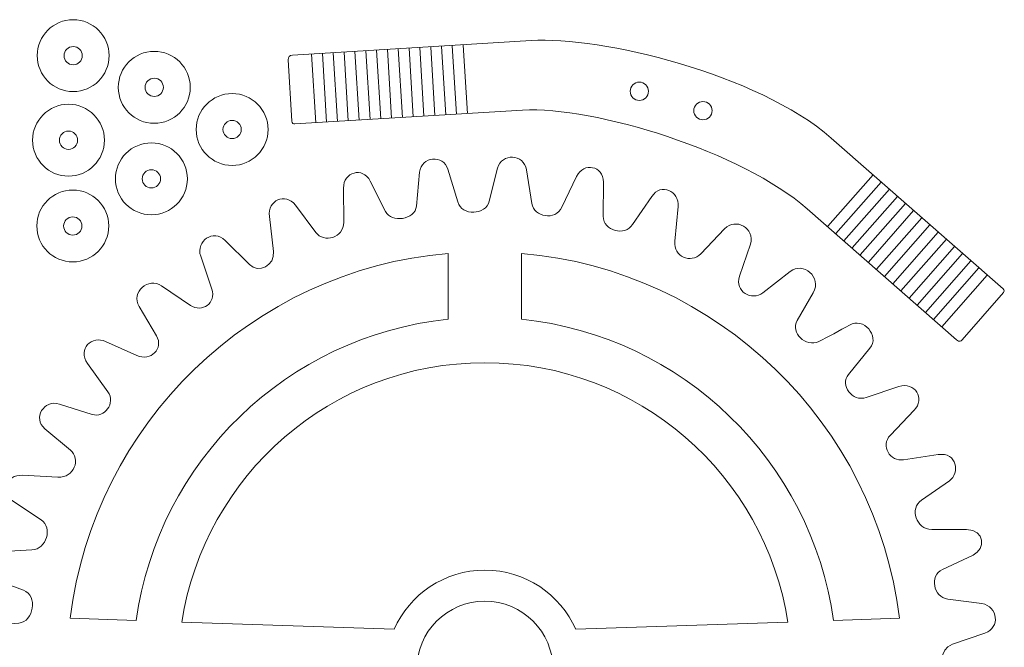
# Model space of a CAD drawing. Header units: centimetres. Extents: x -22.6 to 22.5, y -21.3 to 21.3.
# Tile 35 of 41: x -11.9 to -2.2, y 15.2 to 21.3. Entities that reach past the tile are written whole.
import ezdxf

# ---------------------------------------------------------------- set-up
doc = ezdxf.new("R2010")
doc.units = ezdxf.units.CM
doc.header["$MEASUREMENT"] = 0
doc.layers.add('layer 1', color=7, linetype='Continuous')

msp = doc.modelspace()

# ---------------------------------------------------------------- linework, layer by layer
at = {"layer": 'layer 1', "color": 250, "lineweight": 9}
for points, knots in [([(-11.32728, 21.34653), (-11.13168, 21.34653), (-10.97312, 21.18796), (-10.97312, 20.99236), (-10.97312, 20.99236), (-10.97312, 20.79677), (-11.13168, 20.63821), (-11.32728, 20.63821), (-11.32728, 20.63821), (-11.52287, 20.63821), (-11.68143, 20.79677), (-11.68143, 20.99236), (-11.68143, 20.99236), (-11.68143, 21.18796), (-11.52287, 21.34653), (-11.32728, 21.34653)], [0, 0, 0, 0, 0.2, 0.2, 0.2, 0.2, 0.4, 0.4, 0.4, 0.4, 0.6, 0.6, 0.6, 0.6, 1, 1, 1, 1]), ([(-9.16699, 20.9984), (-9.16699, 20.9984), (-6.81708, 21.14056), (-6.81708, 21.14056), (-6.81708, 21.14056), (-6.13027, 21.18211), (-4.58997, 20.81825), (-3.86163, 20.18004), (-3.86163, 20.18004), (-3.86163, 20.18004), (-2.16709, 18.69512), (-2.16709, 18.69512), (-2.16709, 18.69512), (-2.15804, 18.68534), (-2.15644, 18.66854), (-2.16301, 18.65922), (-2.16301, 18.65922), (-2.16301, 18.65922), (-2.57141, 18.19316), (-2.57141, 18.19316), (-2.57141, 18.19316), (-2.58281, 18.18042), (-2.596, 18.16768), (-2.62677, 18.19453), (-2.62677, 18.19453), (-2.62677, 18.19453), (-4.09841, 19.48487), (-4.09841, 19.48487), (-4.09841, 19.48487), (-4.73472, 20.04279), (-6.19549, 20.49776), (-6.90072, 20.45511), (-6.90072, 20.45511), (-6.90072, 20.45511), (-9.14499, 20.31934), (-9.14499, 20.31934), (-9.14499, 20.31934), (-9.16021, 20.31676), (-9.17014, 20.32736), (-9.17216, 20.3459), (-9.17216, 20.3459), (-9.17216, 20.3459), (-9.20888, 20.95283), (-9.20888, 20.95283), (-9.20888, 20.95283), (-9.21162, 20.98034), (-9.19686, 20.99659), (-9.16699, 20.9984)], [0, 0, 0, 0, 0.0769231, 0.0769231, 0.0769231, 0.0769231, 0.1538462, 0.1538462, 0.1538462, 0.1538462, 0.2307692, 0.2307692, 0.2307692, 0.2307692, 0.3076923, 0.3076923, 0.3076923, 0.3076923, 0.3846154, 0.3846154, 0.3846154, 0.3846154, 0.4615385, 0.4615385, 0.4615385, 0.4615385, 0.5384615, 0.5384615, 0.5384615, 0.5384615, 0.6153846, 0.6153846, 0.6153846, 0.6153846, 0.6923077, 0.6923077, 0.6923077, 0.6923077, 0.7692308, 0.7692308, 0.7692308, 0.7692308, 0.8461538, 0.8461538, 0.8461538, 0.8461538, 1, 1, 1, 1]), ([(-11.32727, 21.08237), (-11.37698, 21.08237), (-11.41727, 21.04208), (-11.41727, 20.99237), (-11.41727, 20.99237), (-11.41727, 20.94267), (-11.37698, 20.90237), (-11.32727, 20.90237), (-11.32727, 20.90237), (-11.27757, 20.90237), (-11.23727, 20.94267), (-11.23727, 20.99237), (-11.23727, 20.99237), (-11.23727, 21.04208), (-11.27757, 21.08237), (-11.32727, 21.08237)], [0, 0, 0, 0, 0.2, 0.2, 0.2, 0.2, 0.4, 0.4, 0.4, 0.4, 0.6, 0.6, 0.6, 0.6, 1, 1, 1, 1]), ([(-10.52887, 21.03445), (-10.33327, 21.03445), (-10.1747, 20.87589), (-10.1747, 20.68029), (-10.1747, 20.68029), (-10.1747, 20.4847), (-10.33327, 20.32614), (-10.52887, 20.32614), (-10.52887, 20.32614), (-10.72446, 20.32614), (-10.88302, 20.4847), (-10.88302, 20.68029), (-10.88302, 20.68029), (-10.88302, 20.87589), (-10.72446, 21.03445), (-10.52887, 21.03445)], [0, 0, 0, 0, 0.2, 0.2, 0.2, 0.2, 0.4, 0.4, 0.4, 0.4, 0.6, 0.6, 0.6, 0.6, 1, 1, 1, 1]), ([(-10.52886, 20.77029), (-10.57857, 20.77029), (-10.61886, 20.73), (-10.61886, 20.68029), (-10.61886, 20.68029), (-10.61886, 20.63059), (-10.57857, 20.59029), (-10.52886, 20.59029), (-10.52886, 20.59029), (-10.47916, 20.59029), (-10.43886, 20.63059), (-10.43886, 20.68029), (-10.43886, 20.68029), (-10.43886, 20.73), (-10.47916, 20.77029), (-10.52886, 20.77029)], [0, 0, 0, 0, 0.2, 0.2, 0.2, 0.2, 0.4, 0.4, 0.4, 0.4, 0.6, 0.6, 0.6, 0.6, 1, 1, 1, 1]), ([(-5.75086, 20.73154), (-5.80057, 20.73154), (-5.84086, 20.69125), (-5.84086, 20.64154), (-5.84086, 20.64154), (-5.84086, 20.59184), (-5.80057, 20.55154), (-5.75086, 20.55154), (-5.75086, 20.55154), (-5.70116, 20.55154), (-5.66086, 20.59184), (-5.66086, 20.64154), (-5.66086, 20.64154), (-5.66086, 20.69125), (-5.70116, 20.73154), (-5.75086, 20.73154)], [0, 0, 0, 0, 0.2, 0.2, 0.2, 0.2, 0.4, 0.4, 0.4, 0.4, 0.6, 0.6, 0.6, 0.6, 1, 1, 1, 1]), ([(-9.76174, 20.61921), (-9.56614, 20.61921), (-9.40757, 20.46065), (-9.40757, 20.26505), (-9.40757, 20.26505), (-9.40757, 20.06946), (-9.56614, 19.9109), (-9.76174, 19.9109), (-9.76174, 19.9109), (-9.95733, 19.9109), (-10.11589, 20.06946), (-10.11589, 20.26505), (-10.11589, 20.26505), (-10.11589, 20.46065), (-9.95733, 20.61921), (-9.76174, 20.61921)], [0, 0, 0, 0, 0.2, 0.2, 0.2, 0.2, 0.4, 0.4, 0.4, 0.4, 0.6, 0.6, 0.6, 0.6, 1, 1, 1, 1]), ([(-11.37342, 20.51364), (-11.17782, 20.51364), (-11.01925, 20.35508), (-11.01925, 20.15947), (-11.01925, 20.15947), (-11.01925, 19.96388), (-11.17782, 19.80532), (-11.37342, 19.80532), (-11.37342, 19.80532), (-11.56901, 19.80532), (-11.72757, 19.96388), (-11.72757, 20.15947), (-11.72757, 20.15947), (-11.72757, 20.35508), (-11.56901, 20.51364), (-11.37342, 20.51364)], [0, 0, 0, 0, 0.2, 0.2, 0.2, 0.2, 0.4, 0.4, 0.4, 0.4, 0.6, 0.6, 0.6, 0.6, 1, 1, 1, 1]), ([(-5.12461, 20.54061), (-5.17432, 20.54061), (-5.21461, 20.50032), (-5.21461, 20.45061), (-5.21461, 20.45061), (-5.21461, 20.40091), (-5.17432, 20.36061), (-5.12461, 20.36061), (-5.12461, 20.36061), (-5.07491, 20.36061), (-5.03461, 20.40091), (-5.03461, 20.45061), (-5.03461, 20.45061), (-5.03461, 20.50032), (-5.07491, 20.54061), (-5.12461, 20.54061)], [0, 0, 0, 0, 0.2, 0.2, 0.2, 0.2, 0.4, 0.4, 0.4, 0.4, 0.6, 0.6, 0.6, 0.6, 1, 1, 1, 1]), ([(-9.76173, 20.35505), (-9.81144, 20.35505), (-9.85173, 20.31476), (-9.85173, 20.26505), (-9.85173, 20.26505), (-9.85173, 20.21535), (-9.81144, 20.17505), (-9.76173, 20.17505), (-9.76173, 20.17505), (-9.71203, 20.17505), (-9.67173, 20.21535), (-9.67173, 20.26505), (-9.67173, 20.26505), (-9.67173, 20.31476), (-9.71203, 20.35505), (-9.76173, 20.35505)], [0, 0, 0, 0, 0.2, 0.2, 0.2, 0.2, 0.4, 0.4, 0.4, 0.4, 0.6, 0.6, 0.6, 0.6, 1, 1, 1, 1]), ([(-11.37341, 20.24948), (-11.42312, 20.24948), (-11.46341, 20.20919), (-11.46341, 20.15948), (-11.46341, 20.15948), (-11.46341, 20.10978), (-11.42312, 20.06948), (-11.37341, 20.06948), (-11.37341, 20.06948), (-11.32371, 20.06948), (-11.28341, 20.10978), (-11.28341, 20.15948), (-11.28341, 20.15948), (-11.28341, 20.20919), (-11.32371, 20.24948), (-11.37341, 20.24948)], [0, 0, 0, 0, 0.2, 0.2, 0.2, 0.2, 0.4, 0.4, 0.4, 0.4, 0.6, 0.6, 0.6, 0.6, 1, 1, 1, 1]), ([(-10.55703, 20.13359), (-10.36142, 20.13359), (-10.20286, 19.97503), (-10.20286, 19.77943), (-10.20286, 19.77943), (-10.20286, 19.58384), (-10.36142, 19.42527), (-10.55703, 19.42527), (-10.55703, 19.42527), (-10.75262, 19.42527), (-10.91118, 19.58384), (-10.91118, 19.77943), (-10.91118, 19.77943), (-10.91118, 19.97503), (-10.75262, 20.13359), (-10.55703, 20.13359)], [0, 0, 0, 0, 0.2, 0.2, 0.2, 0.2, 0.4, 0.4, 0.4, 0.4, 0.6, 0.6, 0.6, 0.6, 1, 1, 1, 1]), ([(-6.51311, 19.50091), (-6.51311, 19.50091), (-6.3689, 19.80365), (-6.3689, 19.80365), (-6.3689, 19.80365), (-6.30009, 19.94807), (-6.10486, 19.9057), (-6.10544, 19.74741), (-6.10544, 19.74741), (-6.10544, 19.74741), (-6.10667, 19.4103), (-6.10667, 19.4103), (-6.10667, 19.4103), (-6.10719, 19.26609), (-5.89317, 19.21072), (-5.81785, 19.32983), (-5.81785, 19.32983), (-5.81785, 19.32983), (-5.62705, 19.60536), (-5.62705, 19.60536), (-5.62705, 19.60536), (-5.54101, 19.74418), (-5.35497, 19.65927), (-5.36949, 19.50612), (-5.36949, 19.50612), (-5.36949, 19.50612), (-5.402, 19.16377), (-5.402, 19.16377), (-5.402, 19.16377), (-5.4166, 19.00981), (-5.24253, 18.94171), (-5.14698, 19.04092), (-5.14698, 19.04092), (-5.14698, 19.04092), (-4.911, 19.28594), (-4.911, 19.28594), (-4.911, 19.28594), (-4.80513, 19.40155), (-4.61021, 19.29461), (-4.65648, 19.13666), (-4.65648, 19.13666), (-4.65648, 19.13666), (-4.76377, 18.82014), (-4.76377, 18.82014), (-4.76377, 18.82014), (-4.81503, 18.66889), (-4.64346, 18.57187), (-4.53316, 18.65744), (-4.53316, 18.65744), (-4.53316, 18.65744), (-4.26517, 18.86538), (-4.26517, 18.86538), (-4.26517, 18.86538), (-4.13786, 18.96886), (-3.95062, 18.81014), (-4.03802, 18.6581), (-4.03802, 18.6581), (-4.03802, 18.6581), (-4.19521, 18.38464), (-4.19521, 18.38464), (-4.19521, 18.38464), (-4.2647, 18.26373), (-4.11431, 18.11377), (-3.982, 18.17813), (-3.982, 18.17813), (-3.90411, 18.21601), (-3.77027, 18.28848), (-3.68248, 18.33966), (-3.68248, 18.33966), (-3.54509, 18.41974), (-3.37948, 18.23221), (-3.47968, 18.11054), (-3.47968, 18.11054), (-3.47968, 18.11054), (-3.69163, 17.85317), (-3.69163, 17.85317), (-3.69163, 17.85317), (-3.77811, 17.74817), (-3.65448, 17.57927), (-3.51574, 17.62556), (-3.51574, 17.62556), (-3.51574, 17.62556), (-3.19412, 17.73285), (-3.19412, 17.73285), (-3.19412, 17.73285), (-3.0375, 17.78509), (-2.93429, 17.61423), (-3.04441, 17.49957), (-3.04441, 17.49957), (-3.04441, 17.49957), (-3.27857, 17.25575), (-3.27857, 17.25575), (-3.27857, 17.25575), (-3.3819, 17.14817), (-3.28045, 16.99196), (-3.14807, 17.01196), (-3.14807, 17.01196), (-3.14807, 17.01196), (-2.80907, 17.06321), (-2.80907, 17.06321), (-2.80907, 17.06321), (-2.61835, 17.09204), (-2.59333, 16.87628), (-2.69593, 16.80575), (-2.69593, 16.80575), (-2.69593, 16.80575), (-2.9723, 16.61573), (-2.9723, 16.61573), (-2.9723, 16.61573), (-3.09261, 16.53302), (-3.02675, 16.3268), (-2.87094, 16.32615), (-2.87094, 16.32615), (-2.87094, 16.32615), (-2.52767, 16.32472), (-2.52767, 16.32472), (-2.52767, 16.32472), (-2.34587, 16.32623), (-2.33986, 16.13153), (-2.46328, 16.07386), (-2.46328, 16.07386), (-2.46328, 16.07386), (-2.7667, 15.93206), (-2.7667, 15.93206), (-2.7667, 15.93206), (-2.89419, 15.87247), (-2.85812, 15.65713), (-2.71287, 15.63898), (-2.71287, 15.63898), (-2.71287, 15.63898), (-2.37617, 15.59688), (-2.37617, 15.59688), (-2.37617, 15.59688), (-2.22016, 15.56692), (-2.19364, 15.35844), (-2.34682, 15.3056), (-2.34682, 15.3056), (-2.34682, 15.3056), (-2.66792, 15.19481), (-2.66792, 15.19481), (-2.66792, 15.19481), (-2.80324, 15.14813), (-2.796, 14.95054), (-2.66157, 14.90994), (-2.66157, 14.90994), (-2.66157, 14.90994), (-2.33723, 14.81193), (-2.33723, 14.81193), (-2.33723, 14.81193), (-2.18132, 14.76168), (-2.1996, 14.54174), (-2.35132, 14.52892), (-2.35132, 14.52892), (-2.35132, 14.52892), (-2.68281, 14.50087), (-2.68281, 14.50087), (-2.68281, 14.50087), (-2.82254, 14.48905), (-2.84848, 14.26674), (-2.7213, 14.20282), (-2.7213, 14.20282), (-2.7213, 14.20282), (-2.41554, 14.04908), (-2.41554, 14.04908), (-2.41554, 14.04908), (-2.28001, 13.96411), (-2.30962, 13.77981), (-2.47399, 13.77642), (-2.47399, 13.77642), (-2.47399, 13.77642), (-2.81338, 13.7694), (-2.81338, 13.7694), (-2.81338, 13.7694), (-2.98145, 13.76594), (-2.98857, 13.55197), (-2.89603, 13.49188), (-2.89603, 13.49188), (-2.89603, 13.49188), (-2.613, 13.30811), (-2.613, 13.30811), (-2.613, 13.30811), (-2.48314, 13.2238), (-2.55399, 13.0106), (-2.71922, 13.03302), (-2.71922, 13.03302), (-2.71922, 13.03302), (-3.056, 13.07869), (-3.056, 13.07869), (-3.056, 13.07869), (-3.19395, 13.0974), (-3.28013, 12.91116), (-3.17815, 12.82016), (-3.17815, 12.82016), (-3.17815, 12.82016), (-2.92741, 12.59646), (-2.92741, 12.59646), (-2.92741, 12.59646), (-2.82038, 12.50151), (-2.91572, 12.28312), (-3.08102, 12.33383), (-3.08102, 12.33383), (-3.08102, 12.33383), (-3.40649, 12.43369), (-3.40649, 12.43369), (-3.40649, 12.43369), (-3.54371, 12.4758), (-3.64877, 12.31738), (-3.56128, 12.21078), (-3.56128, 12.21078), (-3.56128, 12.21078), (-3.34654, 11.94908), (-3.34654, 11.94908), (-3.34654, 11.94908), (-3.24962, 11.82447), (-3.39761, 11.64056), (-3.53971, 11.71468), (-3.53971, 11.71468), (-3.53971, 11.71468), (-3.83849, 11.87053), (-3.83849, 11.87053), (-3.83849, 11.87053), (-3.96572, 11.9369), (-4.10379, 11.77529), (-4.03508, 11.66438), (-4.03508, 11.66438), (-4.03508, 11.66438), (-3.8582, 11.37996), (-3.8582, 11.37996), (-3.8582, 11.37996), (-3.7749, 11.27194), (-3.94795, 11.0664), (-4.08735, 11.17296), (-4.08735, 11.17296), (-4.08735, 11.17296), (-4.35461, 11.37724), (-4.35461, 11.37724), (-4.35461, 11.37724), (-4.47455, 11.46892), (-4.64881, 11.31685), (-4.59499, 11.19336), (-4.59499, 11.19336), (-4.59499, 11.19336), (-4.46117, 10.88628), (-4.46117, 10.88628), (-4.46117, 10.88628), (-4.40065, 10.72427), (-4.60896, 10.62634), (-4.71202, 10.72283), (-4.71202, 10.72283), (-4.71202, 10.72283), (-4.9618, 10.95666), (-4.9618, 10.95666), (-4.9618, 10.95666), (-5.05124, 11.04038), (-5.22839, 10.96637), (-5.19871, 10.82831), (-5.19871, 10.82831), (-5.19871, 10.82831), (-5.12786, 10.49875), (-5.12786, 10.49875), (-5.12786, 10.49875), (-5.09558, 10.33301), (-5.3177, 10.25074), (-5.40707, 10.37331), (-5.40707, 10.37331), (-5.40707, 10.37331), (-5.60657, 10.64692), (-5.60657, 10.64692), (-5.60657, 10.64692), (-5.69049, 10.762), (-5.86655, 10.69414), (-5.86822, 10.55469), (-5.86822, 10.55469), (-5.86822, 10.55469), (-5.87233, 10.21106), (-5.87233, 10.21106), (-5.87233, 10.21106), (-5.87351, 10.04993), (-6.05134, 10.00226), (-6.12967, 10.14165), (-6.12967, 10.14165), (-6.12967, 10.14165), (-6.2981, 10.44138), (-6.2981, 10.44138), (-6.2981, 10.44138), (-6.36694, 10.5639), (-6.57256, 10.52445), (-6.58412, 10.38782), (-6.58412, 10.38782), (-6.58412, 10.38782), (-6.62206, 10.05182), (-6.62206, 10.05182), (-6.62206, 10.05182), (-6.64411, 9.88952), (-6.86131, 9.87377), (-6.91119, 10.02215), (-6.91119, 10.02215), (-6.91119, 10.02215), (-7.01441, 10.34387), (-7.01441, 10.34387), (-7.01441, 10.34387), (-7.05738, 10.47586), (-7.25232, 10.47274), (-7.29333, 10.33683), (-7.29333, 10.33683), (-7.29333, 10.33683), (-7.39177, 10.01052), (-7.39177, 10.01052), (-7.39177, 10.01052), (-7.43758, 9.85865), (-7.65358, 9.86808), (-7.68045, 10.02587), (-7.68045, 10.02587), (-7.68045, 10.02587), (-7.73736, 10.35991), (-7.73736, 10.35991), (-7.73736, 10.35991), (-7.75973, 10.49132), (-7.94987, 10.51566), (-8.00997, 10.39544), (-8.00997, 10.39544), (-8.00997, 10.39544), (-8.16285, 10.08967), (-8.16285, 10.08967), (-8.16285, 10.08967), (-8.2362, 9.9401), (-8.45798, 9.99752), (-8.45527, 10.15212), (-8.45527, 10.15212), (-8.45527, 10.15212), (-8.44936, 10.48831), (-8.44936, 10.48831), (-8.44936, 10.48831), (-8.44686, 10.63092), (-8.62874, 10.67872), (-8.71053, 10.56593), (-8.71053, 10.56593), (-8.71053, 10.56593), (-8.9119, 10.28831), (-8.9119, 10.28831), (-8.9119, 10.28831), (-9.00335, 10.16253), (-9.17929, 10.21944), (-9.16602, 10.38569), (-9.16602, 10.38569), (-9.16602, 10.38569), (-9.13853, 10.72996), (-9.13853, 10.72996), (-9.13853, 10.72996), (-9.1267, 10.87799), (-9.28966, 10.94578), (-9.38358, 10.84735), (-9.38358, 10.84735), (-9.38358, 10.84735), (-9.61817, 10.6015), (-9.61817, 10.6015), (-9.61817, 10.6015), (-9.73184, 10.48539), (-9.89999, 10.58449), (-9.86173, 10.7421), (-9.86173, 10.7421), (-9.86173, 10.7421), (-9.78, 11.07871), (-9.78, 11.07871), (-9.78, 11.07871), (-9.74563, 11.22025), (-9.89453, 11.31769), (-10.00339, 11.23323), (-10.00339, 11.23323), (-10.00339, 11.23323), (-10.27148, 11.02526), (-10.27148, 11.02526), (-10.27148, 11.02526), (-10.39614, 10.92911), (-10.57188, 11.06152), (-10.49993, 11.20943), (-10.49993, 11.20943), (-10.49993, 11.20943), (-10.35124, 11.5151), (-10.35124, 11.5151), (-10.35124, 11.5151), (-10.2869, 11.64734), (-10.43276, 11.78681), (-10.55668, 11.71115), (-10.55668, 11.71115), (-10.55668, 11.71115), (-10.84264, 11.53657), (-10.84264, 11.53657), (-10.84264, 11.53657), (-10.97353, 11.46082), (-11.1457, 11.62728), (-11.04663, 11.76435), (-11.04663, 11.76435), (-11.04663, 11.76435), (-10.84924, 12.03747), (-10.84924, 12.03747), (-10.84924, 12.03747), (-10.75695, 12.16516), (-10.87507, 12.3173), (-11.01862, 12.25864), (-11.01862, 12.25864), (-11.01862, 12.25864), (-11.33778, 12.14351), (-11.33778, 12.14351), (-11.33778, 12.14351), (-11.48896, 12.08898), (-11.58973, 12.24486), (-11.47848, 12.35884), (-11.47848, 12.35884), (-11.47848, 12.35884), (-11.24236, 12.60074), (-11.24236, 12.60074), (-11.24236, 12.60074), (-11.14285, 12.70268), (-11.24754, 12.89702), (-11.3904, 12.87079), (-11.3904, 12.87079), (-11.49852, 12.85095), (-11.61766, 12.82411), (-11.72521, 12.81162), (-11.72521, 12.81162), (-11.88776, 12.79275), (-11.96282, 12.96272), (-11.83524, 13.05557), (-11.83524, 13.05557), (-11.83524, 13.05557), (-11.56253, 13.25402), (-11.56253, 13.25402), (-11.56253, 13.25402), (-11.4469, 13.33817), (-11.5105, 13.55829), (-11.6694, 13.55475), (-11.6694, 13.55475), (-11.6694, 13.55475), (-12.00929, 13.54715), (-12.00929, 13.54715), (-12.00929, 13.54715), (-12.17951, 13.54336), (-12.212, 13.74139), (-12.07847, 13.80757), (-12.07847, 13.80757), (-12.07847, 13.80757), (-11.77911, 13.95593), (-11.77911, 13.95593), (-11.77911, 13.95593), (-11.64556, 14.02211), (-11.67484, 14.23952), (-11.83216, 14.25688), (-11.83216, 14.25688), (-11.83216, 14.25688), (-12.16786, 14.29391), (-12.16786, 14.29391), (-12.16786, 14.29391), (-12.31099, 14.3097), (-12.3638, 14.53349), (-12.19773, 14.58604), (-12.19773, 14.58604), (-12.19773, 14.58604), (-11.87637, 14.68771), (-11.87637, 14.68771), (-11.87637, 14.68771), (-11.73747, 14.73165), (-11.74649, 14.9677), (-11.88325, 15.00458), (-11.88325, 15.00458), (-11.88325, 15.00458), (-12.2087, 15.09235), (-12.2087, 15.09235), (-12.2087, 15.09235), (-12.3667, 15.13496), (-12.34562, 15.36716), (-12.19222, 15.37894), (-12.19222, 15.37894), (-12.19222, 15.37894), (-11.86128, 15.40433), (-11.86128, 15.40433), (-11.86128, 15.40433), (-11.71664, 15.41542), (-11.67157, 15.67545), (-11.8178, 15.72843), (-11.8178, 15.72843), (-11.8178, 15.72843), (-12.1301, 15.84159), (-12.1301, 15.84159), (-12.1301, 15.84159), (-12.27919, 15.89799), (-12.2343, 16.09874), (-12.07397, 16.10692), (-12.07397, 16.10692), (-12.07397, 16.10692), (-11.73368, 16.12428), (-11.73368, 16.12428), (-11.73368, 16.12428), (-11.58917, 16.13165), (-11.52524, 16.34261), (-11.6434, 16.42062), (-11.6434, 16.42062), (-11.6434, 16.42062), (-11.92526, 16.60667), (-11.92526, 16.60667), (-11.92526, 16.60667), (-12.06056, 16.69599), (-11.9892, 16.86786), (-11.82537, 16.85917), (-11.82537, 16.85917), (-11.82537, 16.85917), (-11.4784, 16.84075), (-11.4784, 16.84075), (-11.4784, 16.84075), (-11.31527, 16.83211), (-11.25087, 17.0219), (-11.35356, 17.10771), (-11.35356, 17.10771), (-11.35356, 17.10771), (-11.60566, 17.31837), (-11.60566, 17.31837), (-11.60566, 17.31837), (-11.72925, 17.42164), (-11.61499, 17.60901), (-11.46354, 17.56095), (-11.46354, 17.56095), (-11.46354, 17.56095), (-11.14082, 17.4585), (-11.14082, 17.4585), (-11.14082, 17.4585), (-11.01944, 17.41997), (-10.90529, 17.56955), (-10.98587, 17.68204), (-10.98587, 17.68204), (-10.98587, 17.68204), (-11.18552, 17.96069), (-11.18552, 17.96069), (-11.18552, 17.96069), (-11.29065, 18.10759), (-11.13889, 18.23737), (-11.00771, 18.17827), (-11.00771, 18.17827), (-11.00771, 18.17827), (-10.6993, 18.03925), (-10.6993, 18.03925), (-10.6993, 18.03925), (-10.56566, 17.97902), (-10.43143, 18.10667), (-10.50711, 18.23413), (-10.50711, 18.23413), (-10.50711, 18.23413), (-10.67834, 18.52251), (-10.67834, 18.52251), (-10.67834, 18.52251), (-10.76218, 18.66374), (-10.58476, 18.81306), (-10.45738, 18.72648), (-10.45738, 18.72648), (-10.45738, 18.72648), (-10.17268, 18.5329), (-10.17268, 18.5329), (-10.17268, 18.5329), (-10.05974, 18.4561), (-9.91586, 18.55631), (-9.96205, 18.69323), (-9.96205, 18.69323), (-9.96205, 18.69323), (-10.07131, 19.01698), (-10.07131, 19.01698), (-10.07131, 19.01698), (-10.12246, 19.16858), (-9.94437, 19.28682), (-9.83034, 19.17292), (-9.83034, 19.17292), (-9.83034, 19.17292), (-9.59146, 18.93428), (-9.59146, 18.93428), (-9.59146, 18.93428), (-9.50179, 18.84469), (-9.33857, 18.92715), (-9.35448, 19.06327), (-9.35448, 19.06327), (-9.35448, 19.06327), (-9.39482, 19.40809), (-9.39482, 19.40809), (-9.39482, 19.40809), (-9.414, 19.57211), (-9.23999, 19.6414), (-9.13863, 19.52135), (-9.13863, 19.52135), (-9.13863, 19.52135), (-8.93816, 19.2516), (-8.93816, 19.2516), (-8.93816, 19.2516), (-8.85784, 19.14353), (-8.66221, 19.19697), (-8.66305, 19.35141), (-8.66305, 19.35141), (-8.66305, 19.35141), (-8.66491, 19.6871), (-8.66491, 19.6871), (-8.66491, 19.6871), (-8.66579, 19.84615), (-8.47506, 19.90309), (-8.40169, 19.75643), (-8.40169, 19.75643), (-8.40169, 19.75643), (-8.25184, 19.45681), (-8.25184, 19.45681), (-8.25184, 19.45681), (-8.19443, 19.342), (-7.95888, 19.3742), (-7.94617, 19.51063), (-7.94617, 19.51063), (-7.94617, 19.51063), (-7.91503, 19.8447), (-7.91503, 19.8447), (-7.91503, 19.8447), (-7.90036, 20.00216), (-7.68042, 20.02244), (-7.63584, 19.87297), (-7.63584, 19.87297), (-7.63584, 19.87297), (-7.53991, 19.55132), (-7.53991, 19.55132), (-7.53991, 19.55132), (-7.4987, 19.41317), (-7.26522, 19.41768), (-7.22933, 19.55976), (-7.22933, 19.55976), (-7.22933, 19.55976), (-7.14729, 19.88456), (-7.14729, 19.88456), (-7.14729, 19.88456), (-7.10921, 20.03534), (-6.88797, 20.02532), (-6.86314, 19.8694), (-6.86314, 19.8694), (-6.86314, 19.8694), (-6.80994, 19.53604), (-6.80994, 19.53604), (-6.80994, 19.53604), (-6.78896, 19.40462), (-6.57979, 19.36094), (-6.51311, 19.50091)], [0, 0, 0, 0, 0.0062112, 0.0062112, 0.0062112, 0.0062112, 0.0124224, 0.0124224, 0.0124224, 0.0124224, 0.0186335, 0.0186335, 0.0186335, 0.0186335, 0.0248447, 0.0248447, 0.0248447, 0.0248447, 0.0310559, 0.0310559, 0.0310559, 0.0310559, 0.0372671, 0.0372671, 0.0372671, 0.0372671, 0.0434783, 0.0434783, 0.0434783, 0.0434783, 0.0496894, 0.0496894, 0.0496894, 0.0496894, 0.0559006, 0.0559006, 0.0559006, 0.0559006, 0.0621118, 0.0621118, 0.0621118, 0.0621118, 0.068323, 0.068323, 0.068323, 0.068323, 0.0745342, 0.0745342, 0.0745342, 0.0745342, 0.0807453, 0.0807453, 0.0807453, 0.0807453, 0.0869565, 0.0869565, 0.0869565, 0.0869565, 0.0931677, 0.0931677, 0.0931677, 0.0931677, 0.0993789, 0.0993789, 0.0993789, 0.0993789, 0.1055901, 0.1055901, 0.1055901, 0.1055901, 0.1118012, 0.1118012, 0.1118012, 0.1118012, 0.1180124, 0.1180124, 0.1180124, 0.1180124, 0.1242236, 0.1242236, 0.1242236, 0.1242236, 0.1304348, 0.1304348, 0.1304348, 0.1304348, 0.136646, 0.136646, 0.136646, 0.136646, 0.1428571, 0.1428571, 0.1428571, 0.1428571, 0.1490683, 0.1490683, 0.1490683, 0.1490683, 0.1552795, 0.1552795, 0.1552795, 0.1552795, 0.1614907, 0.1614907, 0.1614907, 0.1614907, 0.1677019, 0.1677019, 0.1677019, 0.1677019, 0.173913, 0.173913, 0.173913, 0.173913, 0.1801242, 0.1801242, 0.1801242, 0.1801242, 0.1863354, 0.1863354, 0.1863354, 0.1863354, 0.1925466, 0.1925466, 0.1925466, 0.1925466, 0.1987578, 0.1987578, 0.1987578, 0.1987578, 0.2049689, 0.2049689, 0.2049689, 0.2049689, 0.2111801, 0.2111801, 0.2111801, 0.2111801, 0.2173913, 0.2173913, 0.2173913, 0.2173913, 0.2236025, 0.2236025, 0.2236025, 0.2236025, 0.2298137, 0.2298137, 0.2298137, 0.2298137, 0.2360248, 0.2360248, 0.2360248, 0.2360248, 0.242236, 0.242236, 0.242236, 0.242236, 0.2484472, 0.2484472, 0.2484472, 0.2484472, 0.2546584, 0.2546584, 0.2546584, 0.2546584, 0.2608696, 0.2608696, 0.2608696, 0.2608696, 0.2670807, 0.2670807, 0.2670807, 0.2670807, 0.2732919, 0.2732919, 0.2732919, 0.2732919, 0.2795031, 0.2795031, 0.2795031, 0.2795031, 0.2857143, 0.2857143, 0.2857143, 0.2857143, 0.2919255, 0.2919255, 0.2919255, 0.2919255, 0.2981366, 0.2981366, 0.2981366, 0.2981366, 0.3043478, 0.3043478, 0.3043478, 0.3043478, 0.310559, 0.310559, 0.310559, 0.310559, 0.3167702, 0.3167702, 0.3167702, 0.3167702, 0.3229814, 0.3229814, 0.3229814, 0.3229814, 0.3291925, 0.3291925, 0.3291925, 0.3291925, 0.3354037, 0.3354037, 0.3354037, 0.3354037, 0.3416149, 0.3416149, 0.3416149, 0.3416149, 0.3478261, 0.3478261, 0.3478261, 0.3478261, 0.3540373, 0.3540373, 0.3540373, 0.3540373, 0.3602484, 0.3602484, 0.3602484, 0.3602484, 0.3664596, 0.3664596, 0.3664596, 0.3664596, 0.3726708, 0.3726708, 0.3726708, 0.3726708, 0.378882, 0.378882, 0.378882, 0.378882, 0.3850932, 0.3850932, 0.3850932, 0.3850932, 0.3913043, 0.3913043, 0.3913043, 0.3913043, 0.3975155, 0.3975155, 0.3975155, 0.3975155, 0.4037267, 0.4037267, 0.4037267, 0.4037267, 0.4099379, 0.4099379, 0.4099379, 0.4099379, 0.4161491, 0.4161491, 0.4161491, 0.4161491, 0.4223602, 0.4223602, 0.4223602, 0.4223602, 0.4285714, 0.4285714, 0.4285714, 0.4285714, 0.4347826, 0.4347826, 0.4347826, 0.4347826, 0.4409938, 0.4409938, 0.4409938, 0.4409938, 0.447205, 0.447205, 0.447205, 0.447205, 0.4534161, 0.4534161, 0.4534161, 0.4534161, 0.4596273, 0.4596273, 0.4596273, 0.4596273, 0.4658385, 0.4658385, 0.4658385, 0.4658385, 0.4720497, 0.4720497, 0.4720497, 0.4720497, 0.4782609, 0.4782609, 0.4782609, 0.4782609, 0.484472, 0.484472, 0.484472, 0.484472, 0.4906832, 0.4906832, 0.4906832, 0.4906832, 0.4968944, 0.4968944, 0.4968944, 0.4968944, 0.5031056, 0.5031056, 0.5031056, 0.5031056, 0.5093168, 0.5093168, 0.5093168, 0.5093168, 0.515528, 0.515528, 0.515528, 0.515528, 0.5217391, 0.5217391, 0.5217391, 0.5217391, 0.5279503, 0.5279503, 0.5279503, 0.5279503, 0.5341615, 0.5341615, 0.5341615, 0.5341615, 0.5403727, 0.5403727, 0.5403727, 0.5403727, 0.5465839, 0.5465839, 0.5465839, 0.5465839, 0.552795, 0.552795, 0.552795, 0.552795, 0.5590062, 0.5590062, 0.5590062, 0.5590062, 0.5652174, 0.5652174, 0.5652174, 0.5652174, 0.5714286, 0.5714286, 0.5714286, 0.5714286, 0.5776398, 0.5776398, 0.5776398, 0.5776398, 0.5838509, 0.5838509, 0.5838509, 0.5838509, 0.5900621, 0.5900621, 0.5900621, 0.5900621, 0.5962733, 0.5962733, 0.5962733, 0.5962733, 0.6024845, 0.6024845, 0.6024845, 0.6024845, 0.6086957, 0.6086957, 0.6086957, 0.6086957, 0.6149068, 0.6149068, 0.6149068, 0.6149068, 0.621118, 0.621118, 0.621118, 0.621118, 0.6273292, 0.6273292, 0.6273292, 0.6273292, 0.6335404, 0.6335404, 0.6335404, 0.6335404, 0.6397516, 0.6397516, 0.6397516, 0.6397516, 0.6459627, 0.6459627, 0.6459627, 0.6459627, 0.6521739, 0.6521739, 0.6521739, 0.6521739, 0.6583851, 0.6583851, 0.6583851, 0.6583851, 0.6645963, 0.6645963, 0.6645963, 0.6645963, 0.6708075, 0.6708075, 0.6708075, 0.6708075, 0.6770186, 0.6770186, 0.6770186, 0.6770186, 0.6832298, 0.6832298, 0.6832298, 0.6832298, 0.689441, 0.689441, 0.689441, 0.689441, 0.6956522, 0.6956522, 0.6956522, 0.6956522, 0.7018634, 0.7018634, 0.7018634, 0.7018634, 0.7080745, 0.7080745, 0.7080745, 0.7080745, 0.7142857, 0.7142857, 0.7142857, 0.7142857, 0.7204969, 0.7204969, 0.7204969, 0.7204969, 0.7267081, 0.7267081, 0.7267081, 0.7267081, 0.7329193, 0.7329193, 0.7329193, 0.7329193, 0.7391304, 0.7391304, 0.7391304, 0.7391304, 0.7453416, 0.7453416, 0.7453416, 0.7453416, 0.7515528, 0.7515528, 0.7515528, 0.7515528, 0.757764, 0.757764, 0.757764, 0.757764, 0.7639752, 0.7639752, 0.7639752, 0.7639752, 0.7701863, 0.7701863, 0.7701863, 0.7701863, 0.7763975, 0.7763975, 0.7763975, 0.7763975, 0.7826087, 0.7826087, 0.7826087, 0.7826087, 0.7888199, 0.7888199, 0.7888199, 0.7888199, 0.7950311, 0.7950311, 0.7950311, 0.7950311, 0.8012422, 0.8012422, 0.8012422, 0.8012422, 0.8074534, 0.8074534, 0.8074534, 0.8074534, 0.8136646, 0.8136646, 0.8136646, 0.8136646, 0.8198758, 0.8198758, 0.8198758, 0.8198758, 0.826087, 0.826087, 0.826087, 0.826087, 0.8322981, 0.8322981, 0.8322981, 0.8322981, 0.8385093, 0.8385093, 0.8385093, 0.8385093, 0.8447205, 0.8447205, 0.8447205, 0.8447205, 0.8509317, 0.8509317, 0.8509317, 0.8509317, 0.8571429, 0.8571429, 0.8571429, 0.8571429, 0.863354, 0.863354, 0.863354, 0.863354, 0.8695652, 0.8695652, 0.8695652, 0.8695652, 0.8757764, 0.8757764, 0.8757764, 0.8757764, 0.8819876, 0.8819876, 0.8819876, 0.8819876, 0.8881988, 0.8881988, 0.8881988, 0.8881988, 0.8944099, 0.8944099, 0.8944099, 0.8944099, 0.9006211, 0.9006211, 0.9006211, 0.9006211, 0.9068323, 0.9068323, 0.9068323, 0.9068323, 0.9130435, 0.9130435, 0.9130435, 0.9130435, 0.9192547, 0.9192547, 0.9192547, 0.9192547, 0.9254658, 0.9254658, 0.9254658, 0.9254658, 0.931677, 0.931677, 0.931677, 0.931677, 0.9378882, 0.9378882, 0.9378882, 0.9378882, 0.9440994, 0.9440994, 0.9440994, 0.9440994, 0.9503106, 0.9503106, 0.9503106, 0.9503106, 0.9565217, 0.9565217, 0.9565217, 0.9565217, 0.9627329, 0.9627329, 0.9627329, 0.9627329, 0.9689441, 0.9689441, 0.9689441, 0.9689441, 0.9751553, 0.9751553, 0.9751553, 0.9751553, 0.9813665, 0.9813665, 0.9813665, 0.9813665, 0.9875776, 0.9875776, 0.9875776, 0.9875776, 1, 1, 1, 1]), ([(-10.55702, 19.86943), (-10.60673, 19.86943), (-10.64702, 19.82914), (-10.64702, 19.77943), (-10.64702, 19.77943), (-10.64702, 19.72973), (-10.60673, 19.68943), (-10.55702, 19.68943), (-10.55702, 19.68943), (-10.50732, 19.68943), (-10.46702, 19.72973), (-10.46702, 19.77943), (-10.46702, 19.77943), (-10.46702, 19.82914), (-10.50732, 19.86943), (-10.55702, 19.86943)], [0, 0, 0, 0, 0.2, 0.2, 0.2, 0.2, 0.4, 0.4, 0.4, 0.4, 0.6, 0.6, 0.6, 0.6, 1, 1, 1, 1]), ([(-11.33119, 19.66909), (-11.13559, 19.66909), (-10.97703, 19.51053), (-10.97703, 19.31492), (-10.97703, 19.31492), (-10.97703, 19.11933), (-11.13559, 18.96077), (-11.33119, 18.96077), (-11.33119, 18.96077), (-11.52678, 18.96077), (-11.68535, 19.11933), (-11.68535, 19.31492), (-11.68535, 19.31492), (-11.68535, 19.51053), (-11.52678, 19.66909), (-11.33119, 19.66909)], [0, 0, 0, 0, 0.2, 0.2, 0.2, 0.2, 0.4, 0.4, 0.4, 0.4, 0.6, 0.6, 0.6, 0.6, 1, 1, 1, 1]), ([(-11.33119, 19.40493), (-11.3809, 19.40493), (-11.42119, 19.36464), (-11.42119, 19.31493), (-11.42119, 19.31493), (-11.42119, 19.26523), (-11.3809, 19.22493), (-11.33119, 19.22493), (-11.33119, 19.22493), (-11.28149, 19.22493), (-11.24119, 19.26523), (-11.24119, 19.31493), (-11.24119, 19.31493), (-11.24119, 19.36464), (-11.28149, 19.40493), (-11.33119, 19.40493)], [0, 0, 0, 0, 0.2, 0.2, 0.2, 0.2, 0.4, 0.4, 0.4, 0.4, 0.6, 0.6, 0.6, 0.6, 1, 1, 1, 1]), ([(-10.70644, 15.42978), (-10.70644, 15.42978), (-11.35549, 15.45206), (-11.35549, 15.45206), (-11.35549, 15.45206), (-11.12132, 17.36794), (-9.56993, 18.87669), (-7.63456, 19.04549), (-7.63456, 19.04549), (-7.63456, 19.04549), (-7.63456, 18.39639), (-7.63456, 18.39639), (-7.63456, 18.39639), (-9.22016, 18.23185), (-10.48824, 16.99881), (-10.70644, 15.42978)], [0, 0, 0, 0, 0.2, 0.2, 0.2, 0.2, 0.4, 0.4, 0.4, 0.4, 0.6, 0.6, 0.6, 0.6, 1, 1, 1, 1]), ([(-3.83858, 15.42982), (-3.83858, 15.42982), (-3.18953, 15.4521), (-3.18953, 15.4521), (-3.18953, 15.4521), (-3.42373, 17.36798), (-4.97515, 18.87673), (-6.91054, 19.04549), (-6.91054, 19.04549), (-6.91054, 19.04549), (-6.91054, 18.3964), (-6.91054, 18.3964), (-6.91054, 18.3964), (-5.32491, 18.23192), (-4.0568, 16.99886), (-3.83858, 15.42982)], [0, 0, 0, 0, 0.2, 0.2, 0.2, 0.2, 0.4, 0.4, 0.4, 0.4, 0.6, 0.6, 0.6, 0.6, 1, 1, 1, 1]), ([(-8.16698, 15.34263), (-8.16698, 15.34263), (-10.25703, 15.41435), (-10.25703, 15.41435), (-10.25703, 15.41435), (-10.03274, 16.86097), (-8.78198, 17.96827), (-7.27251, 17.96827), (-7.27251, 17.96827), (-5.76305, 17.96827), (-4.51231, 16.86101), (-4.288, 15.41441), (-4.288, 15.41441), (-4.288, 15.41441), (-6.37807, 15.34267), (-6.37807, 15.34267), (-6.37807, 15.34267), (-6.52977, 15.68587), (-6.87314, 15.92539), (-7.27251, 15.92539), (-7.27251, 15.92539), (-7.6719, 15.92539), (-8.01528, 15.68586), (-8.16698, 15.34263)], [0, 0, 0, 0, 0.1428571, 0.1428571, 0.1428571, 0.1428571, 0.2857143, 0.2857143, 0.2857143, 0.2857143, 0.4285714, 0.4285714, 0.4285714, 0.4285714, 0.5714286, 0.5714286, 0.5714286, 0.5714286, 0.7142857, 0.7142857, 0.7142857, 0.7142857, 1, 1, 1, 1]), ([(-7.27251, 15.61949), (-6.90159, 15.61949), (-6.60089, 15.31879), (-6.60089, 14.94787), (-6.60089, 14.94787), (-6.60089, 14.57695), (-6.90159, 14.27625), (-7.27251, 14.27625), (-7.27251, 14.27625), (-7.64343, 14.27625), (-7.94413, 14.57695), (-7.94413, 14.94787), (-7.94413, 14.94787), (-7.94413, 15.31879), (-7.64343, 15.61949), (-7.27251, 15.61949)], [0, 0, 0, 0, 0.2, 0.2, 0.2, 0.2, 0.4, 0.4, 0.4, 0.4, 0.6, 0.6, 0.6, 0.6, 1, 1, 1, 1])]:
    msp.add_open_spline(points, degree=3, knots=knots, dxfattribs=at)
at = {"layer": 'layer 1', "color": 2, "lineweight": 9}
for points in [[(-8.3391, 21.04528), (-8.3391, 21.04528), (-8.29694, 20.37106), (-8.29694, 20.37106)], [(-8.23253, 21.05173), (-8.23253, 21.05173), (-8.19171, 20.377), (-8.19171, 20.377)], [(-8.12595, 21.05818), (-8.12595, 21.05818), (-8.08378, 20.38398), (-8.08378, 20.38398)], [(-8.01936, 21.06465), (-8.01936, 21.06465), (-7.9772, 20.39043), (-7.9772, 20.39043)], [(-7.91279, 21.0711), (-7.91279, 21.0711), (-7.87197, 20.39635), (-7.87197, 20.39635)], [(-7.8062, 21.07755), (-7.8062, 21.07755), (-7.76538, 20.4028), (-7.76538, 20.4028)], [(-7.69963, 21.084), (-7.69963, 21.084), (-7.65745, 20.40978), (-7.65745, 20.40978)], [(-7.59304, 21.09045), (-7.59304, 21.09045), (-7.55088, 20.41623), (-7.55088, 20.41623)], [(-7.48647, 21.0969), (-7.48647, 21.0969), (-7.44429, 20.42268), (-7.44429, 20.42268)], [(-8.97858, 21.00656), (-8.97858, 21.00656), (-8.93776, 20.33187), (-8.93776, 20.33187)], [(-8.87201, 21.01301), (-8.87201, 21.01301), (-8.83119, 20.33832), (-8.83119, 20.33832)], [(-8.76542, 21.01947), (-8.76542, 21.01947), (-8.72326, 20.34526), (-8.72326, 20.34526)], [(-8.65885, 21.02593), (-8.65885, 21.02593), (-8.61803, 20.35121), (-8.61803, 20.35121)], [(-8.55226, 21.03238), (-8.55226, 21.03238), (-8.5101, 20.35816), (-8.5101, 20.35816)], [(-8.44569, 21.03883), (-8.44569, 21.03883), (-8.40352, 20.36461), (-8.40352, 20.36461)], [(-3.4488, 19.81829), (-3.4488, 19.81829), (-3.89612, 19.31206), (-3.89612, 19.31206)], [(-3.81596, 19.24152), (-3.81596, 19.24152), (-3.36865, 19.74775), (-3.36865, 19.74775)], [(-3.2885, 19.6772), (-3.2885, 19.6772), (-3.73585, 19.16698), (-3.73585, 19.16698)], [(-3.65564, 19.10043), (-3.65564, 19.10043), (-3.20834, 19.60667), (-3.20834, 19.60667)], [(-3.12818, 19.53612), (-3.12818, 19.53612), (-3.5755, 19.0299), (-3.5755, 19.0299)], [(-3.49534, 18.95936), (-3.49534, 18.95936), (-3.04938, 19.46827), (-3.04938, 19.46827)], [(-2.96787, 19.39503), (-2.96787, 19.39503), (-3.41518, 18.88882), (-3.41518, 18.88882)], [(-3.33503, 18.81826), (-3.33503, 18.81826), (-2.88876, 19.32752), (-2.88876, 19.32752)], [(-2.80757, 19.25396), (-2.80757, 19.25396), (-3.25415, 18.74462), (-3.25415, 18.74462)], [(-3.17471, 18.67719), (-3.17471, 18.67719), (-2.72741, 19.18341), (-2.72741, 19.18341)], [(-2.64725, 19.11287), (-2.64725, 19.11287), (-3.09357, 18.60382), (-3.09357, 18.60382)], [(-3.01441, 18.5361), (-3.01441, 18.5361), (-2.56709, 19.04233), (-2.56709, 19.04233)], [(-2.48696, 18.97178), (-2.48696, 18.97178), (-2.93301, 18.46304), (-2.93301, 18.46304)], [(-2.8541, 18.39502), (-2.8541, 18.39502), (-2.4068, 18.90124), (-2.4068, 18.90124)], [(-2.32664, 18.8307), (-2.32664, 18.8307), (-2.77244, 18.32225), (-2.77244, 18.32225)]]:
    msp.add_open_spline(points, degree=3, dxfattribs=at)

doc.saveas('drawing.dxf')
